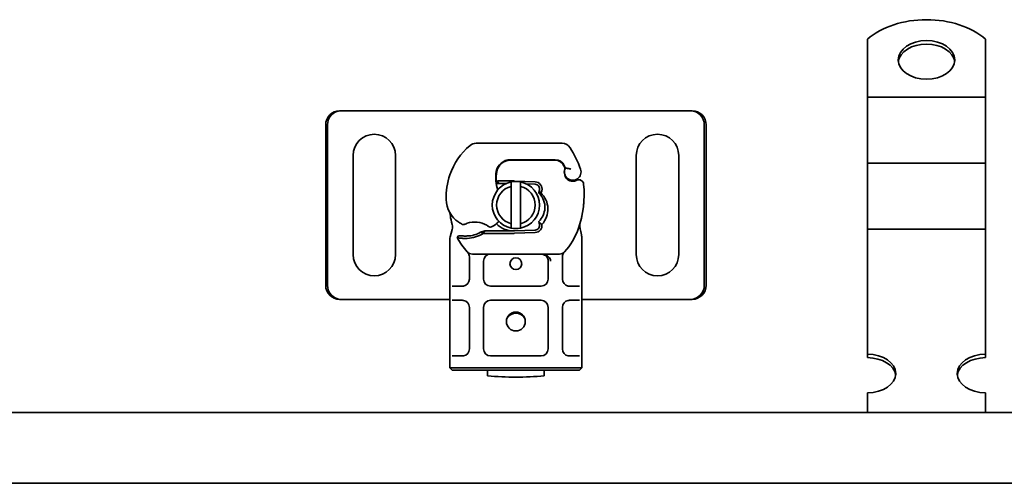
# Model space of a CAD drawing. Header units: millimetres. Extents: x -300186 to 535164, y -28581 to 763383.
# Tile 180 of 256: x 6648 to 6857, y 135374 to 135473. Entities that reach past the tile are written whole.
import ezdxf

# ---------------------------------------------------------------- set-up
doc = ezdxf.new("R2010")
doc.units = ezdxf.units.MM
doc.header["$LTSCALE"] = 10
doc.layers.add('Visible (ISO)', color=7, linetype='Continuous', lineweight=35)

msp = doc.modelspace()

# ---------------------------------------------------------------- linework, layer by layer
at = {"layer": 'Visible (ISO)'}
for p, q in [((6828.071, 135468.54, 159.59), (6828.071, 135457.296, 159.59)), ((6853.071, 135468.54, 159.59), (6853.071, 135457.296, 159.59)), ((6828.071, 135457.296, 159.59), (6828.071, 135456.215, 159.59)), ((6828.071, 135449.942, 159.59), (6828.071, 135456.215, 159.59)), ((6853.071, 135456.215, 159.59), (6828.071, 135456.215, 159.59)), ((6853.071, 135457.296, 159.59), (6853.071, 135456.215, 159.59)), ((6853.071, 135449.942, 159.59), (6853.071, 135456.215, 159.59)), ((6716.216, 135453.339, 159.59), (6716.598, 135453.339, 159.59)), ((6717.738, 135453.339, 159.59), (6716.598, 135453.339, 159.59)), ((6718.571, 135453.339, 159.59), (6717.738, 135453.339, 159.59)), ((6788.571, 135453.339, 159.59), (6718.571, 135453.339, 159.59)), ((6789.405, 135453.339, 159.59), (6788.571, 135453.339, 159.59)), ((6790.545, 135453.339, 159.59), (6789.405, 135453.339, 159.59)), ((6790.926, 135453.339, 159.59), (6790.545, 135453.339, 159.59)), ((6713.271, 135416.339, 159.59), (6713.271, 135450.339, 159.59)), ((6713.653, 135450.339, 159.59), (6713.653, 135416.339, 159.59)), ((6793.49, 135416.339, 159.59), (6793.49, 135450.339, 159.59)), ((6793.871, 135450.339, 159.59), (6793.871, 135416.339, 159.59)), ((6828.071, 135449.942, 159.59), (6828.071, 135446.444, 159.59)), ((6853.071, 135449.942, 159.59), (6853.071, 135446.444, 159.59)), ((6763.36, 135446.439, 159.59), (6745.135, 135446.439, 159.59)), ((6828.071, 135446.444, 159.59), (6828.071, 135442.23, 159.59)), ((6853.071, 135446.444, 159.59), (6853.071, 135442.23, 159.59)), ((6719.071, 135422.839, 159.59), (6719.071, 135443.839, 159.59)), ((6728.071, 135443.839, 159.59), (6728.071, 135422.839, 159.59)), ((6779.071, 135422.839, 159.59), (6779.071, 135443.839, 159.59)), ((6788.071, 135443.839, 159.59), (6788.071, 135422.839, 159.59)), ((6752.371, 135442.839, 159.59), (6751.603, 135442.839, 159.59)), ((6752.371, 135442.939, 159.59), (6761.908, 135442.939, 159.59)), ((6761.908, 135442.839, 159.59), (6752.371, 135442.839, 159.59)), ((6763.935, 135441.208, 159.59), (6763.73, 135441.661, 159.59)), ((6828.071, 135435.957, 159.59), (6828.071, 135442.23, 159.59)), ((6853.071, 135442.23, 159.59), (6828.071, 135442.23, 159.59)), ((6853.071, 135435.957, 159.59), (6853.071, 135442.23, 159.59)), ((6764.085, 135439.275, 159.59), (6763.931, 135439.731, 159.59)), ((6749.392, 135437.939, 159.59), (6749.993, 135437.939, 159.59)), ((6749.993, 135437.939, 159.59), (6749.434, 135438.435, 159.59)), ((6749.993, 135437.939, 159.59), (6750.471, 135437.939, 159.59)), ((6750.506, 135438.439, 159.59), (6750.438, 135438.439, 159.59)), ((6750.506, 135437.939, 159.59), (6750.471, 135437.939, 159.59)), ((6753.071, 135438.439, 159.59), (6750.506, 135438.439, 159.59)), ((6750.506, 135437.939, 159.59), (6751.612, 135437.939, 159.59)), ((6752.571, 135429.383, 159.59), (6752.571, 135437.294, 159.59)), ((6757.667, 135438.259, 159.59), (6753.293, 135438.434, 159.59)), ((6754.571, 135437.294, 159.59), (6754.571, 135429.383, 159.59)), ((6755.758, 135437.835, 159.59), (6757.647, 135437.76, 159.59)), ((6828.071, 135435.957, 159.59), (6828.071, 135432.459, 159.59)), ((6853.071, 135435.957, 159.59), (6853.071, 135432.459, 159.59)), ((6828.071, 135432.459, 159.59), (6828.071, 135428.245, 159.59)), ((6853.071, 135432.459, 159.59), (6853.071, 135428.245, 159.59)), ((6740.065, 135428.167, 159.59), (6739.639, 135426.578, 159.59)), ((6741.417, 135426.838, 159.59), (6741.142, 135426.445, 159.59)), ((6746.081, 135427.573, 159.59), (6747.004, 135427.839, 159.59)), ((6747.004, 135427.839, 159.59), (6746.656, 135427.339, 159.59)), ((6746.656, 135427.339, 159.59), (6753.071, 135427.339, 159.59)), ((6753.071, 135427.839, 159.59), (6747.004, 135427.839, 159.59)), ((6757.647, 135428.018, 159.59), (6753.273, 135427.843, 159.59)), ((6753.293, 135427.343, 159.59), (6757.667, 135427.518, 159.59)), ((6828.071, 135421.972, 159.59), (6828.071, 135428.245, 159.59)), ((6853.071, 135428.245, 159.59), (6828.071, 135428.245, 159.59)), ((6853.071, 135421.972, 159.59), (6853.071, 135428.245, 159.59)), ((6739.571, 135426.06, 159.59), (6739.571, 135425.273, 159.59)), ((6739.571, 135425.273, 159.59), (6739.571, 135417.639, 159.59)), ((6767.571, 135425.273, 159.59), (6767.571, 135426.238, 159.59)), ((6767.571, 135417.639, 159.59), (6767.571, 135425.273, 159.59)), ((6744.36, 135422.939, 159.59), (6762.783, 135422.939, 159.59)), ((6743.723, 135422.334, 159.59), (6743.723, 135421.442, 159.59)), ((6743.723, 135421.442, 159.59), (6743.723, 135417.639, 159.59)), ((6746.723, 135417.639, 159.59), (6746.723, 135421.439, 159.59)), ((6760.42, 135421.439, 159.59), (6760.42, 135417.639, 159.59)), ((6763.42, 135421.442, 159.59), (6763.42, 135422.334, 159.59)), ((6763.42, 135417.639, 159.59), (6763.42, 135421.442, 159.59)), ((6828.071, 135421.972, 159.59), (6828.071, 135418.474, 159.59)), ((6853.071, 135421.972, 159.59), (6853.071, 135418.474, 159.59)), ((6828.071, 135418.474, 159.59), (6828.071, 135415.34, 159.59)), ((6853.071, 135418.474, 159.59), (6853.071, 135415.34, 159.59)), ((6739.571, 135417.639, 159.59), (6739.571, 135415.639, 159.59)), ((6767.571, 135415.639, 159.59), (6767.571, 135417.639, 159.59)), ((6739.571, 135415.639, 159.59), (6739.571, 135413.639, 159.59)), ((6740.071, 135416.139, 159.59), (6742.223, 135416.139, 159.59)), ((6758.92, 135416.139, 159.59), (6748.223, 135416.139, 159.59)), ((6764.92, 135416.139, 159.59), (6767.071, 135416.139, 159.59)), ((6767.571, 135413.639, 159.59), (6767.571, 135415.639, 159.59)), ((6828.071, 135415.34, 159.59), (6828.071, 135401.713, 159.59)), ((6853.071, 135415.34, 159.59), (6853.071, 135401.713, 159.59)), ((6716.216, 135413.339, 159.59), (6716.598, 135413.339, 159.59)), ((6716.598, 135413.339, 159.59), (6717.738, 135413.339, 159.59)), ((6717.738, 135413.339, 159.59), (6718.571, 135413.339, 159.59)), ((6718.571, 135413.339, 159.59), (6739.571, 135413.339, 159.59)), ((6739.571, 135413.639, 159.59), (6739.571, 135411.639, 159.59)), ((6742.223, 135413.139, 159.59), (6740.071, 135413.139, 159.59)), ((6742.167, 135413.339, 159.59), (6742.167, 135413.339, 159.59)), ((6748.223, 135413.139, 159.59), (6758.92, 135413.139, 159.59)), ((6767.071, 135413.139, 159.59), (6764.92, 135413.139, 159.59)), ((6764.976, 135413.339, 159.59), (6764.976, 135413.339, 159.59)), ((6767.571, 135411.639, 159.59), (6767.571, 135413.639, 159.59)), ((6767.571, 135413.339, 159.59), (6788.571, 135413.339, 159.59)), ((6788.571, 135413.339, 159.59), (6789.405, 135413.339, 159.59)), ((6789.405, 135413.339, 159.59), (6790.545, 135413.339, 159.59)), ((6790.926, 135413.339, 159.59), (6790.545, 135413.339, 159.59)), ((6739.571, 135411.639, 159.59), (6739.571, 135402.839, 159.59)), ((6743.723, 135411.639, 159.59), (6743.723, 135402.839, 159.59)), ((6746.723, 135402.839, 159.59), (6746.723, 135411.639, 159.59)), ((6760.42, 135411.639, 159.59), (6760.42, 135402.839, 159.59)), ((6763.42, 135402.839, 159.59), (6763.42, 135411.639, 159.59)), ((6767.571, 135402.839, 159.59), (6767.571, 135411.639, 159.59)), ((6739.571, 135402.839, 159.59), (6739.571, 135400.839, 159.59)), ((6767.571, 135400.839, 159.59), (6767.571, 135402.839, 159.59)), ((6828.071, 135400.981, 159.59), (6828.071, 135401.713, 159.59)), ((6853.071, 135401.713, 159.59), (6853.071, 135400.981, 159.59)), ((6739.571, 135400.839, 159.59), (6739.571, 135398.839, 159.59)), ((6740.071, 135401.339, 159.59), (6742.223, 135401.339, 159.59)), ((6758.92, 135401.339, 159.59), (6748.223, 135401.339, 159.59)), ((6764.92, 135401.339, 159.59), (6767.071, 135401.339, 159.59)), ((6767.571, 135398.839, 159.59), (6767.571, 135400.839, 159.59)), ((6739.571, 135398.839, 159.59), (6742.571, 135398.839, 159.59)), ((6739.571, 135398.839, 159.59), (6740.071, 135398.339, 159.59)), ((6742.571, 135398.339, 159.59), (6740.071, 135398.339, 159.59)), ((6764.571, 135398.839, 159.59), (6742.571, 135398.839, 159.59)), ((6742.571, 135398.339, 159.59), (6764.571, 135398.339, 159.59)), ((6747.571, 135398.339, 159.59), (6747.571, 135397.139, 159.59)), ((6759.571, 135397.139, 159.59), (6759.571, 135398.339, 159.59)), ((6764.571, 135398.839, 159.59), (6767.571, 135398.839, 159.59)), ((6767.071, 135398.339, 159.59), (6764.571, 135398.339, 159.59)), ((6767.071, 135398.339, 159.59), (6767.571, 135398.839, 159.59)), ((6828.071, 135393.529, 159.59), (6828.071, 135389.339, 159.59)), ((6853.071, 135393.529, 159.59), (6853.071, 135389.339, 159.59)), ((4790.571, 135389.339, 159.59), (7115.571, 135389.339, 159.59)), ((7115.571, 135374.339, 159.59), (4775.571, 135374.339, 159.59))]:
    msp.add_line(p, q, dxfattribs=at)
for centre, radius in [((6753.571, 135420.889, 159.59), 1.25), ((6753.571, 135408.639, 159.59), 2)]:
    msp.add_circle(centre, radius, dxfattribs=at)
for centre, radius, start, end in [((6723.571, 135443.839, 159.59), 4.5, 0, 180), ((6783.571, 135443.839, 159.59), 4.5, 0, 180), ((6752.856, 135435.253, 159.59), 14, 130.0498, 161.42887), ((6745.135, 135444.439, 159.59), 2, 90, 130.0498), ((6763.36, 135444.439, 159.59), 2, 31.99306, 90), ((6744.871, 135432.889, 159.59), 23.8, 19.74706, 31.99306), ((6752.371, 135439.939, 159.59), 3, 90, 170.59443), ((6752.371, 135439.939, 159.59), 2.9, 90, 170.59443), ((6761.908, 135440.839, 159.59), 2.1, 25.01606, 90), ((6761.908, 135440.839, 159.59), 2, 24.29106, 90), ((6744.871, 135432.889, 159.59), 20.9, 23.26824, 25.01606), ((6753.804, 135434.934, 159.59), 15, 161.42887, 181.60861), ((6757.304, 135439.122, 159.59), 8, 170.59443, 198.81617), ((6757.304, 135439.122, 159.59), 7.9, 170.59443, 184.98453), ((6765.721, 135440.338, 159.59), 1.891, 160.06862, 198.73021), ((6765.625, 135440.339, 159.59), 1.75, 152.56641, 19.74706), ((6763.662, 135441.085, 159.59), 0.3, 340.06862, 24.29106), ((6765.032, 135439.596, 159.59), 1, 198.73021, 231.39879), ((6753.571, 135433.339, 159.59), 5, 101.53696, 258.46304), ((6753.571, 135433.339, 159.59), 4.08, 104.18798, 255.81202), ((6753.571, 135433.339, 159.59), 5, 78.46304, 101.53696), ((6753.071, 135432.889, 159.59), 5.55, 87.70756, 90), ((6753.571, 135433.339, 159.59), 5, 281.53696, 78.46304), ((6753.571, 135433.339, 159.59), 4.08, 284.18798, 75.81202), ((6757.607, 135436.76, 159.59), 1, 344.67066, 87.70756), ((6757.607, 135436.76, 159.59), 1.5, 344.70061, 87.70756), ((6765.625, 135440.339, 159.59), 1.95, 231.39879, 296.05174), ((6766.92, 135437.688, 159.59), 1, 5.82991, 116.05174), ((6746.029, 135435.555, 159.59), 22, 340.529, 5.82991), ((6753.071, 135432.889, 159.59), 5.05, 123.90675, 131.92917), ((6744.808, 135434.682, 159.59), 6, 181.60861, 235.95915), ((6753.571, 135432.889, 159.59), 14, 187.17278, 195.23312), ((6746.487, 135437.168, 159.59), 9, 235.95915, 241.67984), ((6742.455, 135429.685, 159.59), 0.5, 241.67984, 295.81057), ((6744.871, 135424.689, 159.59), 5.05, 59.49008, 108.99264), ((6746.19, 135433.179, 159.59), 5, 296.26895, 311.16943), ((6753.071, 135432.889, 159.59), 5.05, 224.02329, 270), ((6746.519, 135432.802, 159.59), 4.5, 311.16943, 319.68388), ((6757.607, 135429.017, 159.59), 1, 272.29244, 15.76376), ((6757.607, 135429.017, 159.59), 1.5, 272.29244, 7.39934), ((6742.826, 135441.822, 159.59), 15.05, 267.20145, 268.34867), ((6742.826, 135441.822, 159.59), 15.05, 268.34868, 271.60861), ((6743.078, 135432.825, 159.59), 6.05, 271.60861, 299.75321), ((6743.078, 135432.825, 159.59), 6.55, 271.60861, 303.10771), ((6748.182, 135429.143, 159.59), 0.5, 233.38482, 296.26895), ((6753.571, 135433.339, 159.59), 5, 258.46304, 281.53696), ((6753.071, 135432.889, 159.59), 5.05, 270, 272.29244), ((6753.071, 135432.889, 159.59), 5.55, 270, 272.29244), ((6753.571, 135432.889, 159.59), 14, 317.46815, 340.529), ((6753.571, 135432.889, 159.59), 14, 207.40461, 222.53185), ((6742.826, 135441.822, 159.59), 15.55, 268.34868, 271.60861), ((6723.571, 135422.839, 159.59), 4.5, 180, 0), ((6744.36, 135424.439, 159.59), 1.5, 222.53185, 270), ((6748.223, 135421.439, 159.59), 1.5, 90, 180), ((6762.783, 135424.439, 159.59), 1.5, 270, 317.46815), ((6783.571, 135422.839, 159.59), 4.5, 180, 0), ((6758.92, 135421.439, 159.59), 1.5, 38.57673, 42.34162), ((6758.92, 135421.439, 159.59), 1.5, 0, 38.57673), ((6742.223, 135417.639, 159.59), 1.5, 280.04173, 0), ((6748.223, 135417.639, 159.59), 1.5, 180, 270), ((6758.92, 135417.639, 159.59), 1.5, 270, 0), ((6764.92, 135417.639, 159.59), 1.5, 180, 259.95827), ((6742.223, 135411.639, 159.59), 1.5, 0, 79.95827), ((6748.223, 135411.639, 159.59), 1.5, 90, 180), ((6758.92, 135411.639, 159.59), 1.5, 0, 90), ((6764.92, 135411.639, 159.59), 1.5, 100.04173, 180), ((6753.571, 135408.139, 159.59), 2.25, 35.72382, 144.27618), ((6742.223, 135402.839, 159.59), 1.5, 280.04173, 0), ((6748.223, 135402.839, 159.59), 1.5, 180, 270), ((6758.92, 135402.839, 159.59), 1.5, 270, 0), ((6764.92, 135402.839, 159.59), 1.5, 180, 259.95827), ((6753.571, 135456.839, 159.59), 60, 264.26083, 275.73917)]:
    msp.add_arc(centre, radius, start, end, dxfattribs=at)
for centre, major_axis, ratio, start_param, end_param in [((6840.571, 135461.728, 159.59), (-16, 0), 0.6819984, 3.8157232, 5.6090548), ((6840.571, 135463.384, 159.59), (6, 0), 0.6819984, 0.0894834, 3.0521092), ((6716.216, 135450.339, 159.59), (0, 3), 0.9816272, 0, 1.5707963), ((6716.598, 135450.339, 159.59), (0, 3), 0.9816272, 0, 1.5707963), ((6790.545, 135450.339, 159.59), (0, 3), 0.9816272, 4.712389, 6.2831853), ((6790.926, 135450.339, 159.59), (0, 3), 0.9816272, 4.712389, 6.2831853), ((6755.867, 135433.18, 159.59), (2.762, -2.806), 0.9486785, 1.5705923, 1.5808062), ((6757.918, 135436.574, 159.59), (0.675, 1.127), 0.8654957, 4.6404634, 5.0249285), ((6766.624, 135429.314, 159.59), (0.497, -0.052), 0.800335, 6.0474348, 6.3234718), ((6766.624, 135429.314, 159.59), (0.497, -0.052), 0.800335, 6.2810108, 6.342326), ((6766.694, 135428.249, 159.59), (0.494, 0.078), 0.5235045, 0.0005288, 0.0081436), ((6766.694, 135428.249, 159.59), (0.494, 0.078), 0.5235045, 0.0005288, 0.0081436), ((6758.92, 135421.439, 159.59), (2, 0), 0.75, 0.673291, 1.5707963), ((6758.92, 135421.439, 159.59), (2, 0), 0.75, 0, 0.673291), ((6716.216, 135416.339, 159.59), (0, -3), 0.9816272, 4.712389, 6.2831853), ((6716.598, 135416.339, 159.59), (0, -3), 0.9816272, 4.712389, 6.2831853), ((6790.545, 135416.339, 159.59), (0, -3), 0.9816272, 0, 1.5707963), ((6790.926, 135416.339, 159.59), (0, -3), 0.9816272, 0, 1.5707963), ((6828.071, 135397.621, 159.59), (6, 0), 0.6819984, 4.712389, 7.8539816), ((6853.071, 135397.621, 159.59), (-6, 0), 0.6819984, 4.712389, 7.8539816), ((6828.071, 135396.889, 159.59), (6, 0), 0.6819984, 0.0894834, 1.5707963), ((6853.071, 135396.889, 159.59), (-6, 0), 0.6819984, 4.712389, 6.1937019)]:
    msp.add_ellipse(centre, major_axis=major_axis, ratio=ratio, start_param=start_param, end_param=end_param, dxfattribs=at)
msp.add_ellipse((6840.571, 135464.115, 159.59), major_axis=(-6, 0), ratio=0.6819984, dxfattribs=at)
for points, knots in [([(6765.225, 135440.973, 159.59), (6765.223, 135440.974, 159.59), (6765.222, 135440.974, 159.59), (6765.128, 135441.004, 159.59), (6765.034, 135441.028, 159.59), (6764.845, 135441.068, 159.59), (6764.752, 135441.084, 159.59), (6764.542, 135441.113, 159.59), (6764.432, 135441.123, 159.59), (6764.254, 135441.137, 159.59), (6764.186, 135441.14, 159.59), (6764.095, 135441.144, 159.59), (6764.071, 135441.145, 159.59), (6764.071, 135441.145, 159.59)], [-0.0004584, -0.0004584, -0.0004584, -0.0004584, 0, 0, 0.02913138, 0.02913138, 0.0589228, 0.0589228, 0.09920174, 0.09920174, 0.13620105, 0.13620105, 0.17180901, 0.17180901, 0.17180901, 0.17180901]), ([(6750.438, 135438.439, 159.59), (6750.328, 135438.439, 159.59), (6750.208, 135438.438, 159.59), (6750.047, 135438.438, 159.59), (6749.919, 135438.438, 159.59), (6749.806, 135438.437, 159.59), (6749.662, 135438.436, 159.59), (6749.571, 135438.436, 159.59), (6749.493, 135438.435, 159.59), (6749.448, 135438.435, 159.59), (6749.434, 135438.435, 159.59), (6749.434, 135438.435, 159.59)], [-0.73937491, -0.73937491, -0.73937491, -0.73937491, -0.70828524, -0.70828524, -0.68958817, -0.6708911, -0.6708911, -0.63379815, -0.63379815, -0.6153592, -0.59692025, -0.59692025, -0.59692025, -0.59692025]), ([(6766.481, 135438.587, 159.59), (6766.38, 135438.537, 159.59), (6766.279, 135438.499, 159.59), (6765.967, 135438.407, 159.59), (6765.762, 135438.386, 159.59), (6765.412, 135438.396, 159.59), (6765.264, 135438.418, 159.59), (6765.021, 135438.482, 159.59), (6764.923, 135438.517, 159.59), (6764.669, 135438.632, 159.59), (6764.526, 135438.726, 159.59), (6764.41, 135438.817, 159.59)], [-1.75335063, -1.75335063, -1.75335063, -1.75335063, -1.69086956, -1.69086956, -1.5574964, -1.5574964, -1.44651522, -1.44651522, -1.36142111, -1.36142111, -1.20865089, -1.20865089, -1.20865089, -1.20865089]), ([(6767.915, 135437.79, 159.59), (6767.915, 135437.791, 159.59), (6767.915, 135437.793, 159.59), (6767.887, 135438.053, 159.59), (6767.758, 135438.309, 159.59), (6767.523, 135438.486, 159.59)], [-0.000249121, -0.000249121, -0.000249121, -0.000249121, 0, 0, 0.051262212, 0.051262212, 0.051262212, 0.051262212]), ([(6758.42, 135435.907, 159.59), (6758.442, 135436.005, 159.59), (6758.466, 135436.102, 159.59), (6758.516, 135436.296, 159.59), (6758.543, 135436.393, 159.59), (6758.57, 135436.489, 159.59)], [0.000086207, 0.000086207, 0.000086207, 0.000086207, 0.034187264, 0.034187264, 0.068336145, 0.068336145, 0.068336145, 0.068336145]), ([(6758.53, 135435.799, 159.59), (6759.336, 135434.98, 159.59), (6759.777, 135433.806, 159.59), (6759.715, 135432.664, 159.59), (6759.659, 135431.621, 159.59), (6759.185, 135430.593, 159.59), (6758.42, 135429.871, 159.59)], [-1.690857, -1.690857, -1.690857, -1.690857, -0.8595433, -0.8595433, -0.8595433, -0.0993036, -0.0993036, -0.0993036, -0.0993036]), ([(6758.572, 135436.496, 159.59), (6758.583, 135436.386, 159.59), (6758.582, 135436.276, 159.59), (6758.559, 135436.052, 159.59), (6758.535, 135435.938, 159.59), (6758.501, 135435.828, 159.59)], [0, 0, 0, 0, 0.035252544, 0.035252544, 0.073381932, 0.073381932, 0.073381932, 0.073381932]), ([(6758.53, 135435.799, 159.59), (6758.584, 135435.814, 159.59), (6758.637, 135435.831, 159.59), (6758.741, 135435.868, 159.59), (6758.793, 135435.888, 159.59), (6758.843, 135435.91, 159.59)], [0.000051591, 0.000051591, 0.000051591, 0.000051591, 0.018712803, 0.018712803, 0.037300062, 0.037300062, 0.037300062, 0.037300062]), ([(6758.843, 135435.91, 159.59), (6759.758, 135435.079, 159.59), (6760.312, 135433.863, 159.59), (6760.353, 135432.63, 159.59), (6760.393, 135431.391, 159.59), (6759.918, 135430.149, 159.59), (6759.095, 135429.21, 159.59)], [0.15146889, 0.15146889, 0.15146889, 0.15146889, 0.52302034, 0.52302034, 0.52302034, 0.89631596, 0.89631596, 0.89631596, 0.89631596]), ([(6767.911, 135433.277, 159.59), (6767.924, 135433.408, 159.59), (6767.948, 135433.654, 159.59), (6767.967, 135433.903, 159.59), (6767.975, 135434.019, 159.59)], [-0.873699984, -0.873699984, -0.873699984, -0.873699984, -0.831989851, -0.795991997, -0.795991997, -0.795991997, -0.795991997]), ([(6739.406, 135432.071, 159.59), (6739.427, 135432.026, 159.59), (6739.446, 135431.984, 159.59), (6739.463, 135431.944, 159.59), (6739.481, 135431.904, 159.59), (6739.496, 135431.865, 159.59), (6739.51, 135431.827, 159.59), (6739.525, 135431.789, 159.59), (6739.538, 135431.751, 159.59), (6739.551, 135431.712, 159.59), (6739.577, 135431.633, 159.59), (6739.602, 135431.549, 159.59), (6739.624, 135431.454, 159.59), (6739.647, 135431.36, 159.59), (6739.667, 135431.254, 159.59), (6739.681, 135431.141, 159.59)], [0, 0, 0, 0, 0.1428571, 0.1428571, 0.1428571, 0.2857143, 0.2857143, 0.2857143, 0.4285714, 0.4285714, 0.4285714, 0.7142857, 0.7142857, 0.7142857, 1, 1, 1, 1]), ([(6767.505, 135430.783, 159.59), (6767.526, 135430.878, 159.59), (6767.548, 135430.981, 159.59), (6767.57, 135431.087, 159.59), (6767.572, 135431.094, 159.59)], [-1.16357451, -1.16357451, -1.16357451, -1.16357451, -1.126207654, -1.123496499, -1.123496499, -1.123496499, -1.123496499]), ([(6740.063, 135429.21, 159.59), (6740.064, 135429.209, 159.59), (6740.064, 135429.208, 159.59), (6740.152, 135428.88, 159.59), (6740.162, 135428.528, 159.59), (6740.065, 135428.167, 159.59)], [-0.00066404, -0.00066404, -0.00066404, -0.00066404, 0, 0, 0.17719751, 0.17719751, 0.17719751, 0.17719751]), ([(6742.673, 135429.235, 159.59), (6742.673, 135429.235, 159.59), (6742.686, 135429.241, 159.59), (6742.71, 135429.253, 159.59), (6742.735, 135429.265, 159.59), (6742.771, 135429.281, 159.59), (6742.813, 135429.3, 159.59), (6742.924, 135429.35, 159.59), (6743.077, 135429.412, 159.59), (6743.228, 135429.464, 159.59)], [0, 0, 0, 0, 0.019723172, 0.019723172, 0.019723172, 0.039446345, 0.039446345, 0.039446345, 0.092041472, 0.092041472, 0.092041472, 0.092041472]), ([(6747.435, 135429.039, 159.59), (6747.532, 135428.983, 159.59), (6747.627, 135428.921, 159.59), (6747.706, 135428.868, 159.59), (6747.759, 135428.832, 159.59), (6747.804, 135428.8, 159.59), (6747.835, 135428.778, 159.59), (6747.866, 135428.755, 159.59), (6747.883, 135428.742, 159.59), (6747.883, 135428.742, 159.59)], [0, 0, 0, 0, 0.036947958, 0.036947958, 0.036947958, 0.061579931, 0.061579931, 0.061579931, 0.086211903, 0.086211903, 0.086211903, 0.086211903]), ([(6758.477, 135429.637, 159.59), (6758.467, 135429.676, 159.59), (6758.457, 135429.715, 159.59), (6758.438, 135429.793, 159.59), (6758.429, 135429.832, 159.59), (6758.42, 135429.871, 159.59)], [0.000052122, 0.000052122, 0.000052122, 0.000052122, 0.013409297, 0.013409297, 0.026714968, 0.026714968, 0.026714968, 0.026714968]), ([(6759.095, 135429.21, 159.59), (6759.01, 135429.303, 159.59), (6758.915, 135429.385, 159.59), (6758.708, 135429.529, 159.59), (6758.595, 135429.59, 159.59), (6758.477, 135429.637, 159.59)], [-0.08710808, -0.08710808, -0.08710808, -0.08710808, -0.043731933, -0.043731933, -0.000056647, -0.000056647, -0.000056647, -0.000056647]), ([(6767.12, 135429.261, 159.59), (6767.113, 135429.189, 159.59), (6767.111, 135429.096, 159.59), (6767.119, 135428.865, 159.59), (6767.133, 135428.72, 159.59), (6767.163, 135428.49, 159.59), (6767.174, 135428.41, 159.59), (6767.187, 135428.329, 159.59)], [0, 0, 0, 0, 0.04716283, 0.04716283, 0.10524063, 0.10524063, 0.13454168, 0.13454168, 0.13454168, 0.13454168]), ([(6767.126, 135429.318, 159.59), (6767.126, 135429.314, 159.59), (6767.125, 135429.31, 159.59), (6767.124, 135429.298, 159.59), (6767.123, 135429.292, 159.59), (6767.122, 135429.283, 159.59), (6767.122, 135429.28, 159.59), (6767.122, 135429.278, 159.59)], [0.023345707, 0.023345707, 0.023345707, 0.023345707, 0.025561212, 0.025561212, 0.029992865, 0.029992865, 0.034654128, 0.034654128, 0.034654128, 0.034654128]), ([(6742.091, 135426.79, 159.59), (6742.005, 135426.794, 159.59), (6741.917, 135426.799, 159.59), (6741.72, 135426.812, 159.59), (6741.644, 135426.818, 159.59), (6741.537, 135426.827, 159.59), (6741.494, 135426.831, 159.59), (6741.451, 135426.835, 159.59), (6741.438, 135426.836, 159.59), (6741.421, 135426.837, 159.59), (6741.417, 135426.838, 159.59), (6741.417, 135426.838, 159.59)], [-0.052369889, -0.052369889, -0.052369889, -0.052369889, -0.045400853, -0.045400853, -0.035553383, -0.035553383, -0.019250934, -0.019250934, -0.009298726, -0.009298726, 0, 0, 0, 0]), ([(6767.188, 135428.327, 159.59), (6767.25, 135427.932, 159.59), (6767.341, 135427.498, 159.59), (6767.463, 135426.98, 159.59), (6767.48, 135426.906, 159.59), (6767.498, 135426.833, 159.59)], [0, 0, 0, 0, 0.14264146, 0.14264146, 0.16601152, 0.16601152, 0.16601152, 0.16601152]), ([(6741.142, 135426.445, 159.59), (6741.142, 135426.445, 159.59), (6741.156, 135426.44, 159.59), (6741.214, 135426.423, 159.59), (6741.258, 135426.411, 159.59), (6741.39, 135426.38, 159.59), (6741.484, 135426.36, 159.59), (6741.73, 135426.322, 159.59), (6741.89, 135426.303, 159.59), (6742.066, 135426.291, 159.59)], [-0.85555327, -0.85555327, -0.85555327, -0.85555327, -0.81811622, -0.81811622, -0.78070634, -0.78070634, -0.7363735, -0.7363735, -0.68381038, -0.68381038, -0.68381038, -0.68381038]), ([(6742.066, 135426.291, 159.59), (6742.118, 135426.288, 159.59), (6742.17, 135426.286, 159.59), (6742.274, 135426.281, 159.59), (6742.326, 135426.28, 159.59), (6742.378, 135426.278, 159.59)], [0, 0, 0, 0, 0.015805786, 0.015805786, 0.031412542, 0.031412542, 0.031412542, 0.031412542]), ([(6743.291, 135423.386, 159.59), (6743.292, 135423.386, 159.59), (6743.293, 135423.385, 159.59), (6743.377, 135423.299, 159.59), (6743.491, 135423.154, 159.59), (6743.655, 135422.825, 159.59), (6743.723, 135422.548, 159.59), (6743.723, 135422.334, 159.59)], [-0.00066697, -0.00066697, -0.00066697, -0.00066697, 0, 0, 0.09581118, 0.14371677, 0.23952795, 0.23952795, 0.23952795, 0.23952795]), ([(6760.029, 135422.449, 159.59), (6759.915, 135422.572, 159.59), (6759.791, 135422.666, 159.59), (6759.482, 135422.84, 159.59), (6759.288, 135422.904, 159.59), (6759.034, 135422.935, 159.59), (6758.977, 135422.939, 159.59), (6758.92, 135422.939, 159.59)], [0, 0, 0, 0, 0.07046505, 0.07046505, 0.16599187, 0.16599187, 0.19302108, 0.19302108, 0.19302108, 0.19302108]), ([(6763.42, 135422.334, 159.59), (6763.42, 135422.548, 159.59), (6763.488, 135422.825, 159.59), (6763.652, 135423.154, 159.59), (6763.766, 135423.299, 159.59), (6763.85, 135423.385, 159.59), (6763.851, 135423.386, 159.59), (6763.851, 135423.386, 159.59)], [0, 0, 0, 0, 0.09581118, 0.14371677, 0.23952795, 0.23952795, 0.24019492, 0.24019492, 0.24019492, 0.24019492])]:
    msp.add_open_spline(points, degree=3, knots=knots, dxfattribs=at)
for points, weights in [([(6752.571, 135437.294, 159.59), (6752.571, 135437.718, 159.59), (6752.571, 135438.238, 159.59)], [1, 1.0054431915, 1]), ([(6754.571, 135438.238, 159.59), (6754.571, 135437.718, 159.59), (6754.571, 135437.294, 159.59)], [1, 1.0054431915, 1]), ([(6752.571, 135428.44, 159.59), (6752.571, 135428.959, 159.59), (6752.571, 135429.383, 159.59)], [1, 1.0054431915, 1]), ([(6754.571, 135429.383, 159.59), (6754.571, 135428.959, 159.59), (6754.571, 135428.44, 159.59)], [1, 1.0054431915, 1]), ([(6746.081, 135427.573, 159.59), (6746.346, 135427.478, 159.59), (6746.656, 135427.339, 159.59)], [1.07412469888, 1.04115517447, 1])]:
    msp.add_rational_spline(points, weights, degree=2, dxfattribs=at)
for points in [[(6767.523, 135438.486, 159.59), (6767.352, 135438.616, 159.59), (6766.974, 135438.734, 159.59), (6766.634, 135438.661, 159.59), (6766.481, 135438.587, 159.59)], [(6758.42, 135435.907, 159.59), (6758.447, 135435.881, 159.59), (6758.474, 135435.855, 159.59), (6758.501, 135435.828, 159.59)], [(6758.57, 135436.489, 159.59), (6758.57, 135436.491, 159.59), (6758.571, 135436.494, 159.59), (6758.572, 135436.496, 159.59)], [(6758.57, 135429.289, 159.59), (6758.533, 135429.419, 159.59), (6758.503, 135429.532, 159.59), (6758.477, 135429.637, 159.59)], [(6767.498, 135426.833, 159.59), (6767.52, 135426.739, 159.59), (6767.539, 135426.643, 159.59), (6767.551, 135426.546, 159.59)], [(6739.639, 135426.578, 159.59), (6739.595, 135426.411, 159.59), (6739.571, 135426.236, 159.59), (6739.571, 135426.06, 159.59)], [(6767.551, 135426.546, 159.59), (6767.564, 135426.444, 159.59), (6767.571, 135426.341, 159.59), (6767.571, 135426.238, 159.59)], [(6760.029, 135422.449, 159.59), (6760.025, 135422.453, 159.59), (6760.021, 135422.458, 159.59), (6760.017, 135422.462, 159.59)], [(6742.484, 135416.162, 159.59), (6742.398, 135416.146, 159.59), (6742.31, 135416.139, 159.59), (6742.223, 135416.139, 159.59)], [(6764.92, 135416.139, 159.59), (6764.833, 135416.139, 159.59), (6764.745, 135416.146, 159.59), (6764.659, 135416.162, 159.59)], [(6742.223, 135413.139, 159.59), (6742.31, 135413.139, 159.59), (6742.398, 135413.131, 159.59), (6742.484, 135413.116, 159.59)], [(6764.659, 135413.116, 159.59), (6764.745, 135413.131, 159.59), (6764.833, 135413.139, 159.59), (6764.92, 135413.139, 159.59)], [(6742.484, 135401.362, 159.59), (6742.398, 135401.346, 159.59), (6742.31, 135401.339, 159.59), (6742.223, 135401.339, 159.59)], [(6764.92, 135401.339, 159.59), (6764.833, 135401.339, 159.59), (6764.745, 135401.346, 159.59), (6764.659, 135401.362, 159.59)]]:
    msp.add_open_spline(points, degree=3, dxfattribs=at)

doc.saveas('drawing.dxf')
